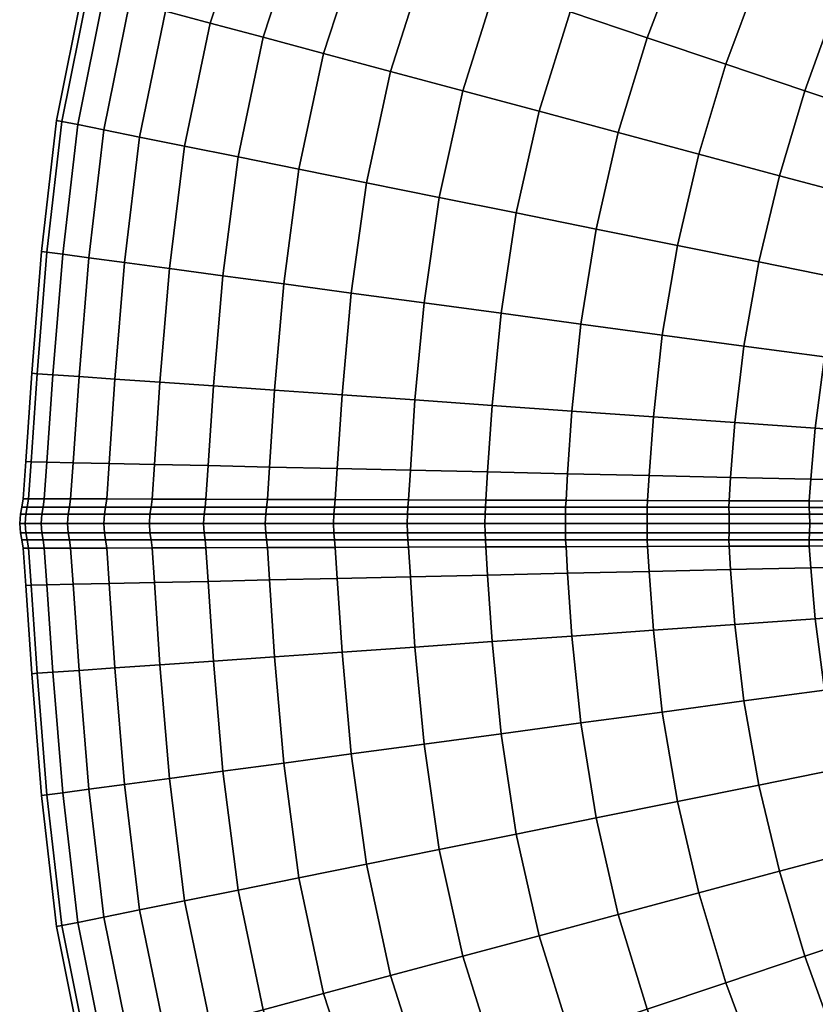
# Model space of a CAD drawing. Header units: centimetres. Extents: x -48.9 to 48.9, y -49 to 48.9.
# Tile 13 of 34: x -48.9 to -30, y -11.4 to 12. Entities that reach past the tile are written whole.
import ezdxf

# ---------------------------------------------------------------- set-up
doc = ezdxf.new("R2010")
doc.units = ezdxf.units.CM
doc.layers.add('Layer 01', color=18, linetype='Continuous', true_color=0x000000)

msp = doc.modelspace()

# ---------------------------------------------------------------- meshes
at = {"layer": 'Layer 01'}
mesh = msp.add_polyface(dxfattribs=at)
corners = [(-45.112, 18.586, 15), (-46.362, 15.711, 15), (-46.24, 15.67, 16.97), (-44.994, 18.537, 16.948), (-47.378, 12.695, 15), (-47.253, 12.661, 16.983), (-46.88, 12.561, 18.931), (-45.877, 15.547, 18.906), (-44.645, 18.393, 18.864), (-45.279, 15.346, 20.776), (-44.068, 18.155, 20.713), (-46.266, 12.397, 20.813), (-45.421, 12.17, 22.596), (-44.456, 15.068, 22.548), (-43.274, 17.829, 22.467), (-43.422, 14.719, 24.192), (-42.277, 17.418, 24.094), (-44.359, 11.886, 24.25), (-43.099, 11.548, 25.747), (-42.194, 14.306, 25.681), (-41.093, 16.931, 25.568), (-40.794, 13.834, 26.989), (-39.743, 16.375, 26.863), (-41.661, 11.163, 27.061), (-40.071, 10.737, 28.171), (-39.244, 13.313, 28.094), (-39.244, 13.313, 1.906), (-40.071, 10.737, 1.829), (-41.661, 11.163, 2.939), (-40.794, 13.834, 3.011), (-43.099, 11.548, 4.253), (-42.194, 14.306, 4.319), (-39.743, 16.375, 3.137), (-41.093, 16.931, 4.432), (-43.422, 14.719, 5.808), (-42.277, 17.418, 5.906), (-44.359, 11.886, 5.75), (-45.421, 12.17, 7.404), (-44.456, 15.068, 7.452), (-43.274, 17.829, 7.533), (-45.279, 15.346, 9.224), (-44.068, 18.155, 9.287), (-46.266, 12.397, 9.187), (-46.88, 12.561, 11.069), (-45.877, 15.547, 11.094), (-44.645, 18.393, 11.136), (-46.24, 15.67, 13.03), (-44.994, 18.537, 13.052), (-47.253, 12.661, 13.017), (-48.006, 9.575, 15), (-47.88, 9.55, 16.97), (-47.504, 9.474, 18.906), (-46.885, 9.35, 20.776), (-46.034, 9.179, 22.548), (-44.964, 8.963, 24.192), (-43.694, 8.708, 25.681), (-42.246, 8.416, 26.989), (-43.694, 8.708, 4.319), (-44.964, 8.963, 5.808), (-46.034, 9.179, 7.452), (-46.885, 9.35, 9.224), (-47.504, 9.474, 11.094), (-47.88, 9.55, 13.03)]
mesh.append_faces([[corners[k] for k in face] for face in [(0, 1, 2, 3), (1, 4, 5, 2), (2, 5, 6, 7), (3, 2, 7, 8), (8, 7, 9, 10), (7, 6, 11, 9), (9, 11, 12, 13), (10, 9, 13, 14), (14, 13, 15, 16), (13, 12, 17, 15), (15, 17, 18, 19), (16, 15, 19, 20), (20, 19, 21, 22), (19, 18, 23, 21), (21, 23, 24, 25), (26, 27, 28, 29), (29, 28, 30, 31), (32, 29, 31, 33), (33, 31, 34, 35), (31, 30, 36, 34), (34, 36, 37, 38), (35, 34, 38, 39), (39, 38, 40, 41), (38, 37, 42, 40), (40, 42, 43, 44), (41, 40, 44, 45), (45, 44, 46, 47), (44, 43, 48, 46), (46, 48, 4, 1), (47, 46, 1, 0), (4, 49, 50, 5), (5, 50, 51, 6), (6, 51, 52, 11), (11, 52, 53, 12), (12, 53, 54, 17), (17, 54, 55, 18), (18, 55, 56, 23), (30, 57, 58, 36), (36, 58, 59, 37), (37, 59, 60, 42), (42, 60, 61, 43), (43, 61, 62, 48), (48, 62, 49, 4)]])
mesh = msp.add_polyface(dxfattribs=at)
corners = [(-32.303, 15.565, 29.777), (-33.153, 13.669, 29.878), (-31.346, 12.928, 30.024), (-30.559, 14.716, 29.917), (-29.95, 15.976, 29.86), (-28.811, 13.865, 29.802), (-28.25, 15.046, 29.737), (-29.535, 12.186, 29.912), (-28.811, 13.865, 0.198), (-29.535, 12.186, 0.088), (-31.346, 12.928, -0.024), (-30.559, 14.716, 0.083), (-33.153, 13.669, 0.122), (-32.303, 15.565, 0.223), (-39.743, 16.375, 26.863), (-40.794, 13.834, 26.989), (-39.244, 13.313, 28.094), (-38.247, 15.761, 27.959), (-37.571, 12.749, 28.977), (-36.633, 15.098, 28.836), (-40.071, 10.737, 28.171), (-38.354, 10.277, 29.056), (-36.541, 9.791, 29.703), (-35.803, 12.154, 29.624), (-34.925, 14.397, 29.48), (-33.968, 11.537, 30.021), (-34.66, 9.287, 30.099), (-32.745, 8.774, 30.238), (-32.099, 10.908, 30.164), (-30.227, 10.278, 30.047), (-30.828, 8.26, 30.116), (-28.942, 7.755, 29.736), (-28.383, 9.658, 29.673), (-27.75, 11.454, 29.546), (-27.75, 11.454, 0.454), (-28.383, 9.658, 0.327), (-30.227, 10.278, -0.047), (-28.942, 7.755, 0.264), (-30.828, 8.26, -0.116), (-32.745, 8.774, -0.238), (-32.099, 10.908, -0.164), (-33.968, 11.537, -0.021), (-34.66, 9.287, -0.099), (-36.541, 9.791, 0.297), (-35.803, 12.154, 0.376), (-34.925, 14.397, 0.52), (-37.571, 12.749, 1.023), (-36.633, 15.098, 1.164), (-38.354, 10.277, 0.944), (-40.071, 10.737, 1.829), (-39.244, 13.313, 1.906), (-38.247, 15.761, 2.041), (-40.794, 13.834, 3.011), (-39.743, 16.375, 3.137), (-40.643, 8.093, 28.094), (-38.912, 7.744, 28.977), (-37.083, 7.375, 29.624), (-35.186, 6.993, 30.021), (-33.253, 6.603, 30.164), (-31.316, 6.212, 30.047), (-29.409, 5.828, 29.673), (-29.409, 5.828, 0.327), (-31.316, 6.212, -0.047), (-33.253, 6.603, -0.164), (-35.186, 6.993, -0.021), (-37.083, 7.375, 0.376), (-38.912, 7.744, 1.023), (-40.643, 8.093, 1.906)]
mesh.append_faces([[corners[k] for k in face] for face in [(0, 1, 2, 3), (4, 3, 5, 6), (3, 2, 7, 5), (8, 9, 10, 11), (11, 10, 12, 13), (14, 15, 16, 17), (17, 16, 18, 19), (16, 20, 21, 18), (18, 21, 22, 23), (19, 18, 23, 24), (24, 23, 25, 1), (23, 22, 26, 25), (25, 26, 27, 28), (1, 25, 28, 2), (2, 28, 29, 7), (28, 27, 30, 29), (29, 30, 31, 32), (7, 29, 32, 33), (34, 35, 36, 9), (35, 37, 38, 36), (36, 38, 39, 40), (9, 36, 40, 10), (10, 40, 41, 12), (40, 39, 42, 41), (41, 42, 43, 44), (12, 41, 44, 45), (45, 44, 46, 47), (44, 43, 48, 46), (46, 48, 49, 50), (47, 46, 50, 51), (51, 50, 52, 53), (20, 54, 55, 21), (21, 55, 56, 22), (22, 56, 57, 26), (26, 57, 58, 27), (27, 58, 59, 30), (30, 59, 60, 31), (37, 61, 62, 38), (38, 62, 63, 39), (39, 63, 64, 42), (42, 64, 65, 43), (43, 65, 66, 48), (48, 66, 67, 49)]])
mesh = msp.add_polyface(dxfattribs=at)
corners = [(-47.86, 6.393, 11.136), (-48.092, 3.532, 11.157), (-48.468, 3.558, 13.062), (-48.235, 6.443, 13.052), (-48.234, 1.458, 11.16), (-48.611, 1.466, 13.064), (-48.738, 1.469, 15), (-48.594, 3.567, 15), (-48.361, 6.46, 15), (-48.006, 9.575, 15), (-48.235, 6.443, 16.948), (-47.88, 9.55, 16.97), (-47.86, 6.393, 18.864), (-47.504, 9.474, 18.906), (-47.241, 6.311, 20.713), (-46.885, 9.35, 20.776), (-46.391, 6.197, 22.467), (-46.034, 9.179, 22.548), (-45.322, 6.054, 24.094), (-44.964, 8.963, 24.192), (-44.053, 5.884, 25.568), (-43.694, 8.708, 25.681), (-42.606, 5.69, 26.863), (-42.246, 8.416, 26.989), (-41.004, 5.474, 27.959), (-40.643, 8.093, 28.094), (-41.661, 11.163, 27.061), (-40.071, 10.737, 28.171), (-39.274, 5.241, 28.836), (-38.912, 7.744, 28.977), (-40.071, 10.737, 1.829), (-40.643, 8.093, 1.906), (-42.246, 8.416, 3.011), (-41.661, 11.163, 2.939), (-41.004, 5.474, 2.041), (-42.606, 5.69, 3.137), (-44.053, 5.884, 4.432), (-43.694, 8.708, 4.319), (-43.099, 11.548, 4.253), (-45.322, 6.054, 5.906), (-44.964, 8.963, 5.808), (-46.391, 6.197, 7.533), (-46.034, 9.179, 7.452), (-47.241, 6.311, 9.287), (-46.885, 9.35, 9.224), (-47.504, 9.474, 11.094), (-47.88, 9.55, 13.03), (-48.468, 3.558, 16.938), (-48.611, 1.466, 16.936), (-48.234, 1.458, 18.84), (-48.092, 3.532, 18.843), (-47.472, 3.49, 20.683), (-47.611, 1.444, 20.678), (-46.62, 3.431, 22.426), (-45.548, 3.357, 24.043), (-44.277, 3.268, 25.508), (-42.826, 3.167, 26.794), (-41.221, 3.055, 27.881), (-39.489, 2.934, 28.75), (-39.274, 5.241, 1.164), (-39.489, 2.934, 1.25), (-41.221, 3.055, 2.119), (-42.826, 3.167, 3.206), (-44.277, 3.268, 4.492), (-45.548, 3.357, 5.957), (-46.62, 3.431, 7.574), (-47.472, 3.49, 9.317)]
mesh.append_faces([[corners[k] for k in face] for face in [(0, 1, 2, 3), (1, 4, 5, 2), (2, 5, 6, 7), (3, 2, 7, 8), (9, 8, 10, 11), (11, 10, 12, 13), (13, 12, 14, 15), (15, 14, 16, 17), (17, 16, 18, 19), (19, 18, 20, 21), (21, 20, 22, 23), (23, 22, 24, 25), (26, 23, 25, 27), (25, 24, 28, 29), (30, 31, 32, 33), (31, 34, 35, 32), (32, 35, 36, 37), (33, 32, 37, 38), (37, 36, 39, 40), (40, 39, 41, 42), (42, 41, 43, 44), (44, 43, 0, 45), (45, 0, 3, 46), (46, 3, 8, 9), (8, 7, 47, 10), (7, 6, 48, 47), (47, 48, 49, 50), (10, 47, 50, 12), (12, 50, 51, 14), (50, 49, 52, 51), (14, 51, 53, 16), (16, 53, 54, 18), (18, 54, 55, 20), (20, 55, 56, 22), (22, 56, 57, 24), (24, 57, 58, 28), (59, 60, 61, 34), (34, 61, 62, 35), (35, 62, 63, 36), (36, 63, 64, 39), (39, 64, 65, 41), (41, 65, 66, 43), (43, 66, 1, 0)]])
mesh = msp.add_polyface(dxfattribs=at)
corners = [(-38.912, 7.744, 28.977), (-39.274, 5.241, 28.836), (-37.444, 4.995, 29.48), (-37.083, 7.375, 29.624), (-35.546, 4.738, 29.878), (-35.186, 6.993, 30.021), (-33.611, 4.477, 30.024), (-33.253, 6.603, 30.164), (-35.186, 6.993, -0.021), (-35.546, 4.738, 0.122), (-37.444, 4.995, 0.52), (-37.083, 7.375, 0.376), (-39.274, 5.241, 1.164), (-38.912, 7.744, 1.023), (-41.004, 5.474, 2.041), (-40.643, 8.093, 1.906), (-39.489, 2.934, 28.75), (-39.598, 1.267, 28.717), (-37.763, 1.226, 29.345), (-37.657, 2.806, 29.386), (-35.758, 2.672, 29.777), (-35.861, 1.183, 29.728), (-33.925, 1.139, 29.86), (-33.822, 2.535, 29.917), (-33.611, 4.477, -0.024), (-33.822, 2.535, 0.083), (-35.758, 2.672, 0.223), (-33.925, 1.139, 0.14), (-35.861, 1.183, 0.272), (-37.763, 1.226, 0.655), (-37.657, 2.806, 0.614), (-39.489, 2.934, 1.25), (-39.598, 1.267, 1.283), (-37.815, 0.385, 29.358), (-35.908, 0.385, 29.737), (-35.899, 0.552, 29.718), (-37.804, 0.558, 29.339), (-33.967, 0.385, 29.864), (-33.962, 0.547, 29.846), (-39.656, 0.385, 28.732), (-39.642, 0.563, 28.715), (-37.815, 0.385, 0.642), (-39.656, 0.385, 1.268), (-39.642, 0.563, 1.285), (-37.804, 0.558, 0.661), (-33.967, 0.385, 0.136), (-35.908, 0.385, 0.263), (-35.899, 0.552, 0.282), (-33.962, 0.547, 0.154), (-35.912, 0.218, 29.769), (-33.968, 0.218, 29.897), (-37.823, 0.218, 29.389), (-37.828, 0, 29.407), (-35.914, 0, 29.787), (-33.968, 0, 29.915), (-39.668, 0.218, 28.763), (-39.675, 0, 28.779), (-37.823, 0.218, 0.611), (-39.668, 0.218, 1.237), (-37.828, 0, 0.593), (-39.675, 0, 1.221), (-35.912, 0.218, 0.231), (-33.968, 0.218, 0.103), (-33.968, 0, 0.085), (-35.914, 0, 0.213)]
mesh.append_faces([[corners[k] for k in face] for face in [(0, 1, 2, 3), (3, 2, 4, 5), (5, 4, 6, 7), (8, 9, 10, 11), (11, 10, 12, 13), (13, 12, 14, 15), (16, 17, 18, 19), (1, 16, 19, 2), (2, 19, 20, 4), (19, 18, 21, 20), (20, 21, 22, 23), (4, 20, 23, 6), (24, 25, 26, 9), (25, 27, 28, 26), (26, 28, 29, 30), (9, 26, 30, 10), (10, 30, 31, 12), (30, 29, 32, 31), (33, 34, 35, 36), (34, 37, 38, 35), (35, 38, 22, 21), (36, 35, 21, 18), (39, 33, 36, 40), (40, 36, 18, 17), (41, 42, 43, 44), (44, 43, 32, 29), (45, 46, 47, 48), (46, 41, 44, 47), (47, 44, 29, 28), (48, 47, 28, 27), (37, 34, 49, 50), (34, 33, 51, 49), (49, 51, 52, 53), (50, 49, 53, 54), (33, 39, 55, 51), (51, 55, 56, 52), (42, 41, 57, 58), (58, 57, 59, 60), (41, 46, 61, 57), (46, 45, 62, 61), (61, 62, 63, 64), (57, 61, 64, 59)]])
mesh = msp.add_polyface(dxfattribs=at)
corners = [(-33.253, 6.603, 30.164), (-33.611, 4.477, 30.024), (-31.671, 4.214, 29.912), (-31.316, 6.212, 30.047), (-29.76, 3.956, 29.546), (-29.409, 5.828, 29.673), (-27.91, 3.705, 28.93), (-27.565, 5.456, 29.047), (-27.565, 5.456, 0.953), (-27.91, 3.705, 1.07), (-29.76, 3.956, 0.454), (-29.409, 5.828, 0.327), (-31.671, 4.214, 0.088), (-31.316, 6.212, -0.047), (-33.611, 4.477, -0.024), (-33.253, 6.603, -0.164), (-35.546, 4.738, 0.122), (-35.186, 6.993, -0.021), (-33.822, 2.535, 29.917), (-31.884, 2.398, 29.802), (-33.925, 1.139, 29.86), (-31.988, 1.095, 29.737), (-30.082, 1.051, 29.363), (-29.975, 2.262, 29.434), (-28.128, 2.13, 28.819), (-28.241, 1.007, 28.744), (-28.128, 2.13, 1.181), (-28.241, 1.007, 1.256), (-30.082, 1.051, 0.637), (-29.975, 2.262, 0.566), (-31.884, 2.398, 0.198), (-31.988, 1.095, 0.263), (-33.925, 1.139, 0.14), (-33.822, 2.535, 0.083), (-30.12, 0.384, 0.641), (-32.027, 0.385, 0.263), (-32.025, 0.541, 0.28), (-30.12, 0.535, 0.658), (-33.967, 0.385, 0.136), (-33.962, 0.547, 0.154), (-28.277, 0.384, 1.264), (-28.279, 0.529, 1.279), (-33.967, 0.385, 29.864), (-32.027, 0.385, 29.737), (-32.025, 0.541, 29.72), (-33.962, 0.547, 29.846), (-30.12, 0.384, 29.359), (-30.12, 0.535, 29.342), (-28.277, 0.384, 28.736), (-28.279, 0.529, 28.721), (-30.111, 0.218, 29.39), (-28.265, 0.218, 28.766), (-30.107, 0, 29.408), (-28.258, 0, 28.783), (-32.023, 0.218, 29.769), (-33.968, 0.218, 29.897), (-33.968, 0, 29.915), (-32.021, 0, 29.787), (-32.023, 0.218, 0.231), (-33.968, 0.218, 0.103), (-30.111, 0.218, 0.61), (-30.107, 0, 0.592), (-32.021, 0, 0.213), (-33.968, 0, 0.085), (-28.265, 0.218, 1.234), (-28.258, 0, 1.217)]
mesh.append_faces([[corners[k] for k in face] for face in [(0, 1, 2, 3), (3, 2, 4, 5), (5, 4, 6, 7), (8, 9, 10, 11), (11, 10, 12, 13), (13, 12, 14, 15), (15, 14, 16, 17), (1, 18, 19, 2), (18, 20, 21, 19), (19, 21, 22, 23), (2, 19, 23, 4), (4, 23, 24, 6), (23, 22, 25, 24), (26, 27, 28, 29), (9, 26, 29, 10), (10, 29, 30, 12), (29, 28, 31, 30), (30, 31, 32, 33), (12, 30, 33, 14), (34, 35, 36, 37), (35, 38, 39, 36), (36, 39, 32, 31), (37, 36, 31, 28), (40, 34, 37, 41), (41, 37, 28, 27), (42, 43, 44, 45), (43, 46, 47, 44), (44, 47, 22, 21), (45, 44, 21, 20), (46, 48, 49, 47), (47, 49, 25, 22), (48, 46, 50, 51), (51, 50, 52, 53), (46, 43, 54, 50), (43, 42, 55, 54), (54, 55, 56, 57), (50, 54, 57, 52), (38, 35, 58, 59), (35, 34, 60, 58), (58, 60, 61, 62), (59, 58, 62, 63), (34, 40, 64, 60), (60, 64, 65, 61)]])
mesh = msp.add_polyface(dxfattribs=at)
corners = [(-47.472, 3.49, 20.683), (-47.611, 1.444, 20.678), (-46.755, 1.425, 22.419), (-46.62, 3.431, 22.426), (-46.62, 3.431, 7.574), (-46.755, 1.425, 7.581), (-47.611, 1.444, 9.322), (-47.472, 3.49, 9.317), (-48.234, 1.458, 11.16), (-48.092, 3.532, 11.157), (-48.325, 0.385, 18.847), (-47.7, 0.385, 20.688), (-47.673, 0.585, 20.68), (-48.297, 0.587, 18.842), (-46.84, 0.385, 22.432), (-46.814, 0.583, 22.422), (-48.234, 1.458, 18.84), (-48.831, 0.385, 15), (-48.704, 0.385, 16.94), (-48.675, 0.588, 16.937), (-48.802, 0.588, 15), (-48.611, 1.466, 16.936), (-48.738, 1.469, 15), (-45.76, 0.385, 24.049), (-45.736, 0.58, 24.036), (-46.84, 0.385, 7.568), (-47.7, 0.385, 9.312), (-47.673, 0.585, 9.32), (-46.814, 0.583, 7.578), (-48.325, 0.385, 11.153), (-48.297, 0.587, 11.158), (-45.76, 0.385, 5.951), (-45.736, 0.58, 5.964), (-45.679, 1.402, 5.967), (-48.611, 1.466, 13.064), (-48.675, 0.588, 13.063), (-48.704, 0.385, 13.06), (-47.73, 0.218, 9.299), (-48.357, 0.218, 11.144), (-46.868, 0.218, 7.552), (-46.884, 0, 7.543), (-47.747, 0, 9.292), (-48.374, 0, 11.14), (-45.786, 0.218, 5.932), (-45.8, 0, 5.921), (-46.868, 0.218, 22.448), (-45.786, 0.218, 24.068), (-46.884, 0, 22.457), (-45.8, 0, 24.079), (-47.73, 0.218, 20.701), (-48.357, 0.218, 18.856), (-48.374, 0, 18.86), (-47.747, 0, 20.708), (-48.755, 0, 13.053), (-48.737, 0.218, 13.056), (-48.882, 0, 15), (-48.864, 0.218, 15), (-48.737, 0.218, 16.944), (-48.755, 0, 16.947)]
mesh.append_faces([[corners[k] for k in face] for face in [(0, 1, 2, 3), (4, 5, 6, 7), (7, 6, 8, 9), (10, 11, 12, 13), (11, 14, 15, 12), (12, 15, 2, 1), (13, 12, 1, 16), (17, 18, 19, 20), (18, 10, 13, 19), (19, 13, 16, 21), (20, 19, 21, 22), (14, 23, 24, 15), (25, 26, 27, 28), (26, 29, 30, 27), (27, 30, 8, 6), (28, 27, 6, 5), (31, 25, 28, 32), (32, 28, 5, 33), (22, 34, 35, 20), (34, 8, 30, 35), (35, 30, 29, 36), (20, 35, 36, 17), (29, 26, 37, 38), (26, 25, 39, 37), (37, 39, 40, 41), (38, 37, 41, 42), (25, 31, 43, 39), (39, 43, 44, 40), (23, 14, 45, 46), (46, 45, 47, 48), (14, 11, 49, 45), (11, 10, 50, 49), (49, 50, 51, 52), (45, 49, 52, 47), (42, 53, 54, 38), (53, 55, 56, 54), (54, 56, 17, 36), (38, 54, 36, 29), (10, 18, 57, 50), (18, 17, 56, 57), (57, 56, 55, 58), (50, 57, 58, 51)]])
mesh = msp.add_polyface(dxfattribs=at)
corners = [(-46.62, 3.431, 22.426), (-46.755, 1.425, 22.419), (-45.679, 1.402, 24.033), (-45.548, 3.357, 24.043), (-44.403, 1.374, 25.493), (-44.277, 3.268, 25.508), (-42.947, 1.341, 26.775), (-42.826, 3.167, 26.794), (-41.336, 1.305, 27.856), (-41.221, 3.055, 27.881), (-39.598, 1.267, 28.717), (-39.489, 2.934, 28.75), (-39.489, 2.934, 1.25), (-39.598, 1.267, 1.283), (-41.336, 1.305, 2.144), (-41.221, 3.055, 2.119), (-42.947, 1.341, 3.225), (-42.826, 3.167, 3.206), (-44.403, 1.374, 4.507), (-44.277, 3.268, 4.492), (-45.679, 1.402, 5.967), (-45.548, 3.357, 5.957), (-46.755, 1.425, 7.581), (-46.62, 3.431, 7.574), (-45.76, 0.385, 24.049), (-44.478, 0.385, 25.51), (-44.456, 0.576, 25.496), (-45.736, 0.58, 24.036), (-46.814, 0.583, 22.422), (-44.478, 0.385, 4.49), (-45.76, 0.385, 5.951), (-45.736, 0.58, 5.964), (-44.456, 0.576, 4.504), (-41.399, 0.385, 2.127), (-43.016, 0.385, 3.208), (-42.997, 0.572, 3.224), (-41.383, 0.568, 2.144), (-41.399, 0.385, 27.873), (-39.656, 0.385, 28.732), (-39.642, 0.563, 28.715), (-41.383, 0.568, 27.856), (-39.656, 0.385, 1.268), (-39.642, 0.563, 1.285), (-43.016, 0.385, 26.792), (-42.997, 0.572, 26.776), (-44.501, 0.218, 4.466), (-45.786, 0.218, 5.932), (-44.514, 0, 4.454), (-45.8, 0, 5.921), (-43.036, 0.218, 3.182), (-41.416, 0.218, 2.099), (-41.425, 0, 2.083), (-43.047, 0, 3.167), (-41.416, 0.218, 27.901), (-39.668, 0.218, 28.763), (-41.425, 0, 27.917), (-39.675, 0, 28.779), (-39.668, 0.218, 1.237), (-39.675, 0, 1.221), (-43.036, 0.218, 26.818), (-44.501, 0.218, 25.534), (-44.514, 0, 25.546), (-43.047, 0, 26.833), (-45.786, 0.218, 24.068), (-45.8, 0, 24.079)]
mesh.append_faces([[corners[k] for k in face] for face in [(0, 1, 2, 3), (3, 2, 4, 5), (5, 4, 6, 7), (7, 6, 8, 9), (9, 8, 10, 11), (12, 13, 14, 15), (15, 14, 16, 17), (17, 16, 18, 19), (19, 18, 20, 21), (21, 20, 22, 23), (24, 25, 26, 27), (27, 26, 4, 2), (28, 27, 2, 1), (29, 30, 31, 32), (32, 31, 20, 18), (33, 34, 35, 36), (34, 29, 32, 35), (35, 32, 18, 16), (36, 35, 16, 14), (37, 38, 39, 40), (40, 39, 10, 8), (41, 33, 36, 42), (42, 36, 14, 13), (25, 43, 44, 26), (43, 37, 40, 44), (44, 40, 8, 6), (26, 44, 6, 4), (30, 29, 45, 46), (46, 45, 47, 48), (29, 34, 49, 45), (34, 33, 50, 49), (49, 50, 51, 52), (45, 49, 52, 47), (38, 37, 53, 54), (54, 53, 55, 56), (33, 41, 57, 50), (50, 57, 58, 51), (37, 43, 59, 53), (43, 25, 60, 59), (59, 60, 61, 62), (53, 59, 62, 55), (25, 24, 63, 60), (60, 63, 64, 61)]])
mesh = msp.add_polyface(dxfattribs=at)
corners = [(-48.234, -1.458, 18.84), (-48.092, -3.533, 18.843), (-47.472, -3.49, 20.683), (-47.611, -1.444, 20.678), (-46.62, -3.431, 22.426), (-46.755, -1.425, 22.419), (-46.755, -1.425, 7.581), (-46.62, -3.431, 7.574), (-47.472, -3.49, 9.317), (-47.611, -1.444, 9.322), (-47.673, -0.585, 20.68), (-48.297, -0.587, 18.842), (-46.814, -0.583, 22.422), (-46.84, -0.385, 22.432), (-47.7, -0.385, 20.688), (-48.325, -0.385, 18.847), (-45.679, -1.402, 24.033), (-45.736, -0.58, 24.036), (-45.76, -0.385, 24.049), (-45.679, -1.402, 5.967), (-46.814, -0.583, 7.578), (-45.736, -0.58, 5.964), (-46.84, -0.385, 7.568), (-45.76, -0.385, 5.951), (-48.738, -1.469, 15), (-48.611, -1.466, 16.936), (-48.675, -0.588, 16.937), (-48.802, -0.588, 15), (-48.704, -0.385, 16.94), (-48.831, -0.385, 15), (-47.673, -0.585, 9.32), (-48.234, -1.458, 11.16), (-48.297, -0.587, 11.158), (-48.325, -0.385, 11.153), (-47.7, -0.385, 9.312), (-48.704, -0.385, 13.06), (-48.675, -0.588, 13.063), (-48.611, -1.466, 13.064), (-48.374, 0, 11.14), (-47.747, 0, 9.292), (-47.73, -0.218, 9.299), (-48.357, -0.218, 11.144), (-46.884, 0, 7.543), (-46.868, -0.218, 7.552), (-46.84, -0.385, 7.568), (-47.7, -0.385, 9.312), (-47.7, -0.385, 9.312), (-48.325, -0.385, 11.153), (-45.8, 0, 5.921), (-45.786, -0.218, 5.932), (-45.76, -0.385, 5.951), (-46.84, -0.385, 7.568), (-45.8, 0, 24.079), (-46.884, 0, 22.457), (-46.868, -0.218, 22.448), (-45.786, -0.218, 24.068), (-46.84, -0.385, 22.432), (-45.76, -0.385, 24.049), (-47.747, 0, 20.708), (-47.73, -0.218, 20.701), (-48.374, 0, 18.86), (-48.357, -0.218, 18.856), (-48.325, -0.385, 18.847), (-47.7, -0.385, 20.688), (-47.7, -0.385, 20.688), (-46.84, -0.385, 22.432), (-48.325, -0.385, 11.153), (-48.704, -0.385, 13.06), (-48.737, -0.218, 13.056), (-48.704, -0.385, 13.06), (-48.831, -0.385, 15), (-48.864, -0.218, 15), (-48.882, 0, 15), (-48.755, 0, 13.053), (-48.755, 0, 16.947), (-48.737, -0.218, 16.944), (-48.831, -0.385, 15), (-48.704, -0.385, 16.94), (-48.704, -0.385, 16.94), (-48.325, -0.385, 18.847)]
mesh.append_faces([[corners[k] for k in face] for face in [(0, 1, 2, 3), (3, 2, 4, 5), (6, 7, 8, 9), (0, 3, 10, 11), (3, 5, 12, 10), (10, 12, 13, 14), (11, 10, 14, 15), (5, 16, 17, 12), (12, 17, 18, 13), (19, 6, 20, 21), (21, 20, 22, 23), (24, 25, 26, 27), (25, 0, 11, 26), (26, 11, 15, 28), (27, 26, 28, 29), (6, 9, 30, 20), (9, 31, 32, 30), (30, 32, 33, 34), (20, 30, 34, 22), (29, 35, 36, 27), (35, 33, 32, 36), (36, 32, 31, 37), (27, 36, 37, 24), (38, 39, 40, 41), (39, 42, 43, 40), (40, 43, 44, 45), (41, 40, 46, 47), (42, 48, 49, 43), (43, 49, 50, 51), (52, 53, 54, 55), (55, 54, 56, 57), (53, 58, 59, 54), (58, 60, 61, 59), (59, 61, 62, 63), (54, 59, 64, 65), (66, 67, 68, 41), (69, 70, 71, 68), (68, 71, 72, 73), (41, 68, 73, 38), (60, 74, 75, 61), (74, 72, 71, 75), (75, 71, 76, 77), (61, 75, 78, 79)]])
mesh = msp.add_polyface(dxfattribs=at)
corners = [(-46.755, -1.425, 22.419), (-46.62, -3.431, 22.426), (-45.548, -3.357, 24.043), (-45.679, -1.402, 24.033), (-44.277, -3.268, 25.508), (-44.403, -1.374, 25.493), (-42.826, -3.167, 26.794), (-42.947, -1.341, 26.775), (-41.221, -3.055, 27.881), (-41.336, -1.305, 27.856), (-39.489, -2.934, 28.75), (-39.598, -1.267, 28.717), (-39.598, -1.267, 1.283), (-39.489, -2.934, 1.25), (-41.221, -3.055, 2.119), (-41.336, -1.305, 2.144), (-42.826, -3.167, 3.206), (-42.947, -1.341, 3.225), (-44.277, -3.268, 4.492), (-44.403, -1.374, 4.507), (-45.548, -3.357, 5.957), (-45.679, -1.402, 5.967), (-46.62, -3.431, 7.574), (-46.755, -1.425, 7.581), (-44.456, -0.576, 25.496), (-45.736, -0.58, 24.036), (-44.478, -0.385, 25.51), (-45.76, -0.385, 24.049), (-42.997, -0.572, 26.776), (-41.383, -0.568, 27.856), (-41.399, -0.385, 27.873), (-43.016, -0.385, 26.792), (-41.383, -0.568, 2.144), (-39.642, -0.563, 1.285), (-41.399, -0.385, 2.127), (-39.656, -0.385, 1.268), (-39.642, -0.563, 28.715), (-39.656, -0.385, 28.732), (-42.997, -0.572, 3.224), (-44.456, -0.576, 4.504), (-44.478, -0.385, 4.49), (-43.016, -0.385, 3.208), (-45.736, -0.58, 5.964), (-45.76, -0.385, 5.951), (-45.8, 0, 5.921), (-44.514, 0, 4.454), (-44.501, -0.218, 4.466), (-45.786, -0.218, 5.932), (-44.478, -0.385, 4.49), (-45.76, -0.385, 5.951), (-43.047, 0, 3.167), (-43.036, -0.218, 3.182), (-41.425, 0, 2.083), (-41.416, -0.218, 2.099), (-41.399, -0.385, 2.127), (-43.016, -0.385, 3.208), (-43.016, -0.385, 3.208), (-44.478, -0.385, 4.49), (-37.828, 0, 29.407), (-39.675, 0, 28.779), (-39.668, -0.218, 28.763), (-37.823, -0.218, 29.389), (-41.425, 0, 27.917), (-41.416, -0.218, 27.901), (-41.399, -0.385, 27.873), (-39.656, -0.385, 28.732), (-39.675, 0, 1.221), (-39.668, -0.218, 1.237), (-39.656, -0.385, 1.268), (-41.399, -0.385, 2.127), (-43.047, 0, 26.833), (-43.036, -0.218, 26.818), (-44.514, 0, 25.546), (-44.501, -0.218, 25.534), (-44.478, -0.385, 25.51), (-43.016, -0.385, 26.792), (-43.016, -0.385, 26.792), (-41.399, -0.385, 27.873), (-45.8, 0, 24.079), (-45.786, -0.218, 24.068), (-45.76, -0.385, 24.049), (-44.478, -0.385, 25.51)]
mesh.append_faces([[corners[k] for k in face] for face in [(0, 1, 2, 3), (3, 2, 4, 5), (5, 4, 6, 7), (7, 6, 8, 9), (9, 8, 10, 11), (12, 13, 14, 15), (15, 14, 16, 17), (17, 16, 18, 19), (19, 18, 20, 21), (21, 20, 22, 23), (3, 5, 24, 25), (25, 24, 26, 27), (5, 7, 28, 24), (7, 9, 29, 28), (28, 29, 30, 31), (24, 28, 31, 26), (12, 15, 32, 33), (33, 32, 34, 35), (9, 11, 36, 29), (29, 36, 37, 30), (15, 17, 38, 32), (17, 19, 39, 38), (38, 39, 40, 41), (32, 38, 41, 34), (19, 21, 42, 39), (39, 42, 43, 40), (44, 45, 46, 47), (47, 46, 48, 49), (45, 50, 51, 46), (50, 52, 53, 51), (51, 53, 54, 55), (46, 51, 56, 57), (58, 59, 60, 61), (59, 62, 63, 60), (60, 63, 64, 65), (52, 66, 67, 53), (53, 67, 68, 69), (62, 70, 71, 63), (70, 72, 73, 71), (71, 73, 74, 75), (63, 71, 76, 77), (72, 78, 79, 73), (73, 79, 80, 81)]])
mesh = msp.add_polyface(dxfattribs=at)
corners = [(-39.489, -2.934, 28.75), (-39.274, -5.241, 28.836), (-37.444, -4.995, 29.48), (-37.657, -2.806, 29.386), (-39.598, -1.267, 28.717), (-37.763, -1.226, 29.345), (-35.758, -2.672, 29.777), (-35.861, -1.183, 29.728), (-35.546, -4.738, 29.878), (-33.611, -4.477, 30.024), (-33.822, -2.535, 29.917), (-33.925, -1.139, 29.86), (-33.925, -1.139, 0.14), (-33.822, -2.535, 0.083), (-35.758, -2.672, 0.223), (-35.861, -1.183, 0.272), (-33.611, -4.477, -0.024), (-35.546, -4.738, 0.122), (-37.444, -4.995, 0.52), (-37.657, -2.806, 0.614), (-37.763, -1.226, 0.655), (-39.489, -2.934, 1.25), (-39.598, -1.267, 1.283), (-39.274, -5.241, 1.164), (-31.988, -1.095, 0.263), (-33.962, -0.547, 0.154), (-32.025, -0.541, 0.28), (-33.967, -0.385, 0.136), (-32.027, -0.385, 0.263), (-35.899, -0.552, 0.282), (-37.804, -0.558, 0.661), (-37.815, -0.385, 0.642), (-35.908, -0.385, 0.263), (-39.642, -0.563, 1.285), (-39.656, -0.385, 1.268), (-37.804, -0.558, 29.339), (-39.642, -0.563, 28.715), (-37.815, -0.385, 29.358), (-39.656, -0.385, 28.732), (-35.899, -0.552, 29.718), (-33.962, -0.547, 29.846), (-33.967, -0.385, 29.864), (-35.908, -0.385, 29.737), (-31.988, -1.095, 29.737), (-32.025, -0.541, 29.72), (-32.027, -0.385, 29.737), (-32.021, 0, 29.787), (-33.968, 0, 29.915), (-33.968, -0.218, 29.897), (-32.023, -0.218, 29.769), (-33.967, -0.385, 29.864), (-32.027, -0.385, 29.737), (-35.914, 0, 29.787), (-35.912, -0.218, 29.769), (-37.828, 0, 29.407), (-37.823, -0.218, 29.389), (-37.815, -0.385, 29.358), (-35.908, -0.385, 29.737), (-35.908, -0.385, 29.737), (-33.967, -0.385, 29.864), (-39.668, -0.218, 28.763), (-39.656, -0.385, 28.732), (-37.815, -0.385, 29.358), (-39.675, 0, 1.221), (-37.828, 0, 0.593), (-37.823, -0.218, 0.611), (-39.668, -0.218, 1.237), (-37.815, -0.385, 0.642), (-39.656, -0.385, 1.268), (-35.914, 0, 0.213), (-35.912, -0.218, 0.231), (-33.968, 0, 0.085), (-33.968, -0.218, 0.103), (-33.967, -0.385, 0.136), (-35.908, -0.385, 0.263), (-35.908, -0.385, 0.263), (-37.815, -0.385, 0.642), (-32.021, 0, 0.213), (-32.023, -0.218, 0.231), (-32.027, -0.385, 0.263), (-33.967, -0.385, 0.136)]
mesh.append_faces([[corners[k] for k in face] for face in [(0, 1, 2, 3), (4, 0, 3, 5), (5, 3, 6, 7), (3, 2, 8, 6), (6, 8, 9, 10), (7, 6, 10, 11), (12, 13, 14, 15), (13, 16, 17, 14), (14, 17, 18, 19), (15, 14, 19, 20), (20, 19, 21, 22), (19, 18, 23, 21), (24, 12, 25, 26), (26, 25, 27, 28), (12, 15, 29, 25), (15, 20, 30, 29), (29, 30, 31, 32), (25, 29, 32, 27), (20, 22, 33, 30), (30, 33, 34, 31), (4, 5, 35, 36), (36, 35, 37, 38), (5, 7, 39, 35), (7, 11, 40, 39), (39, 40, 41, 42), (35, 39, 42, 37), (11, 43, 44, 40), (40, 44, 45, 41), (46, 47, 48, 49), (49, 48, 50, 51), (47, 52, 53, 48), (52, 54, 55, 53), (53, 55, 56, 57), (48, 53, 58, 59), (55, 60, 61, 62), (63, 64, 65, 66), (66, 65, 67, 68), (64, 69, 70, 65), (69, 71, 72, 70), (70, 72, 73, 74), (65, 70, 75, 76), (71, 77, 78, 72), (72, 78, 79, 80)]])
mesh = msp.add_polyface(dxfattribs=at)
corners = [(-33.925, -1.139, 29.86), (-33.822, -2.535, 29.917), (-31.884, -2.398, 29.802), (-31.988, -1.095, 29.737), (-33.611, -4.477, 30.024), (-31.671, -4.214, 29.912), (-29.76, -3.956, 29.546), (-29.975, -2.262, 29.434), (-30.082, -1.051, 29.363), (-28.128, -2.13, 28.819), (-28.241, -1.008, 28.744), (-27.91, -3.705, 28.93), (-26.153, -3.466, 28.074), (-26.374, -2.003, 27.967), (-26.492, -0.964, 27.893), (-26.492, -0.964, 2.107), (-26.374, -2.003, 2.033), (-28.128, -2.13, 1.181), (-28.241, -1.008, 1.256), (-26.153, -3.466, 1.926), (-27.91, -3.705, 1.07), (-29.76, -3.956, 0.454), (-29.975, -2.262, 0.566), (-30.082, -1.051, 0.637), (-31.884, -2.398, 0.198), (-31.988, -1.095, 0.263), (-31.671, -4.214, 0.088), (-33.611, -4.477, -0.024), (-33.822, -2.535, 0.083), (-33.925, -1.139, 0.14), (-27.565, -5.456, 29.047), (-25.815, -5.103, 28.178), (-25.815, -5.103, 1.822), (-27.565, -5.456, 0.953), (-29.409, -5.828, 0.327), (-32.025, -0.541, 0.28), (-30.12, -0.535, 0.658), (-32.027, -0.385, 0.263), (-30.12, -0.384, 0.641), (-30.12, -0.535, 29.342), (-32.025, -0.541, 29.72), (-30.12, -0.384, 29.359), (-32.027, -0.385, 29.737), (-28.279, -0.529, 28.721), (-26.533, -0.521, 27.869), (-26.529, -0.382, 27.882), (-28.277, -0.384, 28.736), (-28.279, -0.529, 1.279), (-26.533, -0.521, 2.131), (-28.277, -0.384, 1.264), (-26.529, -0.382, 2.118), (-26.504, 0, 27.926), (-28.258, 0, 28.783), (-28.265, -0.218, 28.766), (-26.513, -0.217, 27.91), (-30.107, 0, 29.408), (-30.111, -0.218, 29.39), (-30.12, -0.384, 29.359), (-28.277, -0.384, 28.736), (-28.277, -0.384, 28.736), (-26.529, -0.382, 27.882), (-32.021, 0, 29.787), (-32.023, -0.218, 29.769), (-32.027, -0.385, 29.737), (-30.12, -0.384, 29.359), (-32.021, 0, 0.213), (-30.107, 0, 0.592), (-30.111, -0.218, 0.61), (-32.023, -0.218, 0.231), (-30.12, -0.384, 0.641), (-32.027, -0.385, 0.263), (-28.258, 0, 1.217), (-28.265, -0.218, 1.234), (-26.504, 0, 2.074), (-26.513, -0.217, 2.09), (-26.529, -0.382, 2.118), (-28.277, -0.384, 1.264), (-28.277, -0.384, 1.264), (-30.12, -0.384, 0.641)]
mesh.append_faces([[corners[k] for k in face] for face in [(0, 1, 2, 3), (1, 4, 5, 2), (2, 5, 6, 7), (3, 2, 7, 8), (8, 7, 9, 10), (7, 6, 11, 9), (9, 11, 12, 13), (10, 9, 13, 14), (15, 16, 17, 18), (16, 19, 20, 17), (17, 20, 21, 22), (18, 17, 22, 23), (23, 22, 24, 25), (22, 21, 26, 24), (24, 26, 27, 28), (25, 24, 28, 29), (11, 30, 31, 12), (19, 32, 33, 20), (20, 33, 34, 21), (23, 25, 35, 36), (36, 35, 37, 38), (3, 8, 39, 40), (40, 39, 41, 42), (8, 10, 43, 39), (10, 14, 44, 43), (43, 44, 45, 46), (39, 43, 46, 41), (15, 18, 47, 48), (18, 23, 36, 47), (47, 36, 38, 49), (48, 47, 49, 50), (51, 52, 53, 54), (52, 55, 56, 53), (53, 56, 57, 58), (54, 53, 59, 60), (55, 61, 62, 56), (56, 62, 63, 64), (65, 66, 67, 68), (68, 67, 69, 70), (66, 71, 72, 67), (71, 73, 74, 72), (72, 74, 75, 76), (67, 72, 77, 78)]])
mesh = msp.add_polyface(dxfattribs=at)
corners = [(-48.234, -1.458, 11.16), (-48.092, -3.533, 11.157), (-48.468, -3.558, 13.062), (-48.611, -1.466, 13.064), (-47.86, -6.393, 11.136), (-48.235, -6.443, 13.052), (-48.361, -6.46, 15), (-48.594, -3.567, 15), (-48.738, -1.469, 15), (-48.092, -3.533, 18.843), (-47.86, -6.393, 18.864), (-47.241, -6.311, 20.713), (-47.472, -3.49, 20.683), (-46.391, -6.197, 22.467), (-46.62, -3.431, 22.426), (-45.322, -6.054, 24.094), (-45.548, -3.357, 24.043), (-44.053, -5.884, 25.568), (-44.277, -3.268, 25.508), (-42.606, -5.69, 26.863), (-42.826, -3.167, 26.794), (-41.004, -5.474, 27.959), (-41.221, -3.055, 27.881), (-39.274, -5.241, 28.836), (-39.489, -2.934, 28.75), (-39.489, -2.934, 1.25), (-39.274, -5.241, 1.164), (-41.004, -5.474, 2.041), (-41.221, -3.055, 2.119), (-42.606, -5.69, 3.137), (-42.826, -3.167, 3.206), (-44.053, -5.884, 4.432), (-44.277, -3.268, 4.492), (-45.322, -6.054, 5.906), (-45.548, -3.357, 5.957), (-46.391, -6.197, 7.533), (-46.62, -3.431, 7.574), (-47.241, -6.311, 9.287), (-47.472, -3.49, 9.317), (-47.611, -1.444, 9.322), (-48.468, -3.558, 16.938), (-48.611, -1.466, 16.936), (-48.235, -6.443, 16.948), (-48.234, -1.458, 18.84), (-48.006, -9.575, 15), (-47.88, -9.55, 16.97), (-47.504, -9.474, 18.906), (-46.885, -9.35, 20.776), (-46.034, -9.179, 22.548), (-44.964, -8.963, 24.192), (-43.694, -8.708, 25.681), (-42.246, -8.416, 26.989), (-40.643, -8.093, 28.094), (-38.912, -7.744, 28.977), (-40.071, -10.737, 28.171), (-38.354, -10.277, 29.056), (-38.912, -7.744, 1.023), (-38.354, -10.277, 0.944), (-40.071, -10.737, 1.829), (-40.643, -8.093, 1.906), (-42.246, -8.416, 3.011), (-43.694, -8.708, 4.319), (-44.964, -8.963, 5.808), (-46.034, -9.179, 7.452), (-46.885, -9.35, 9.224), (-47.504, -9.474, 11.094), (-47.88, -9.55, 13.03)]
mesh.append_faces([[corners[k] for k in face] for face in [(0, 1, 2, 3), (1, 4, 5, 2), (2, 5, 6, 7), (3, 2, 7, 8), (9, 10, 11, 12), (12, 11, 13, 14), (14, 13, 15, 16), (16, 15, 17, 18), (18, 17, 19, 20), (20, 19, 21, 22), (22, 21, 23, 24), (25, 26, 27, 28), (28, 27, 29, 30), (30, 29, 31, 32), (32, 31, 33, 34), (34, 33, 35, 36), (36, 35, 37, 38), (38, 37, 4, 1), (39, 38, 1, 0), (8, 7, 40, 41), (7, 6, 42, 40), (40, 42, 10, 9), (41, 40, 9, 43), (6, 44, 45, 42), (42, 45, 46, 10), (10, 46, 47, 11), (11, 47, 48, 13), (13, 48, 49, 15), (15, 49, 50, 17), (17, 50, 51, 19), (19, 51, 52, 21), (21, 52, 53, 23), (52, 54, 55, 53), (56, 57, 58, 59), (26, 56, 59, 27), (27, 59, 60, 29), (29, 60, 61, 31), (31, 61, 62, 33), (33, 62, 63, 35), (35, 63, 64, 37), (37, 64, 65, 4), (4, 65, 66, 5), (5, 66, 44, 6)]])
mesh = msp.add_polyface(dxfattribs=at)
corners = [(-38.912, -7.744, 28.977), (-38.354, -10.277, 29.056), (-36.541, -9.791, 29.703), (-37.083, -7.376, 29.624), (-39.274, -5.241, 28.836), (-37.444, -4.995, 29.48), (-35.186, -6.993, 30.021), (-35.546, -4.738, 29.878), (-34.66, -9.287, 30.099), (-32.745, -8.774, 30.238), (-33.253, -6.603, 30.164), (-33.611, -4.477, 30.024), (-31.316, -6.212, 30.047), (-31.671, -4.214, 29.912), (-30.828, -8.26, 30.116), (-28.942, -7.755, 29.736), (-29.409, -5.828, 29.673), (-29.76, -3.956, 29.546), (-27.565, -5.456, 29.047), (-27.91, -3.705, 28.93), (-27.118, -7.266, 29.102), (-27.565, -5.456, 0.953), (-27.118, -7.266, 0.898), (-28.942, -7.755, 0.264), (-29.409, -5.828, 0.327), (-29.76, -3.956, 0.454), (-31.316, -6.212, -0.047), (-31.671, -4.214, 0.088), (-30.828, -8.26, -0.116), (-32.745, -8.774, -0.238), (-33.253, -6.603, -0.164), (-33.611, -4.477, -0.024), (-35.186, -6.993, -0.021), (-35.546, -4.738, 0.122), (-34.66, -9.287, -0.099), (-36.541, -9.791, 0.297), (-37.083, -7.376, 0.376), (-37.444, -4.995, 0.52), (-38.912, -7.744, 1.023), (-39.274, -5.241, 1.164), (-38.354, -10.277, 0.944), (-37.571, -12.749, 28.977), (-35.803, -12.154, 29.624), (-33.968, -11.537, 30.021), (-33.153, -13.669, 29.878), (-31.346, -12.928, 30.024), (-32.099, -10.908, 30.164), (-30.227, -10.278, 30.047), (-29.535, -12.186, 29.912), (-27.75, -11.454, 29.546), (-28.383, -9.658, 29.673), (-26.6, -9.057, 29.047), (-26.023, -10.746, 28.93), (-26.6, -9.057, 0.953), (-26.023, -10.746, 1.07), (-27.75, -11.454, 0.454), (-28.383, -9.658, 0.327), (-30.227, -10.278, -0.047), (-29.535, -12.186, 0.088), (-31.346, -12.928, -0.024), (-32.099, -10.908, -0.164), (-33.968, -11.537, -0.021), (-33.153, -13.669, 0.122), (-35.803, -12.154, 0.376), (-37.571, -12.749, 1.023)]
mesh.append_faces([[corners[k] for k in face] for face in [(0, 1, 2, 3), (4, 0, 3, 5), (5, 3, 6, 7), (3, 2, 8, 6), (6, 8, 9, 10), (7, 6, 10, 11), (11, 10, 12, 13), (10, 9, 14, 12), (12, 14, 15, 16), (13, 12, 16, 17), (17, 16, 18, 19), (16, 15, 20, 18), (21, 22, 23, 24), (25, 24, 26, 27), (24, 23, 28, 26), (26, 28, 29, 30), (27, 26, 30, 31), (31, 30, 32, 33), (30, 29, 34, 32), (32, 34, 35, 36), (33, 32, 36, 37), (37, 36, 38, 39), (36, 35, 40, 38), (1, 41, 42, 2), (2, 42, 43, 8), (43, 44, 45, 46), (8, 43, 46, 9), (9, 46, 47, 14), (46, 45, 48, 47), (47, 48, 49, 50), (14, 47, 50, 15), (15, 50, 51, 20), (50, 49, 52, 51), (53, 54, 55, 56), (22, 53, 56, 23), (23, 56, 57, 28), (56, 55, 58, 57), (57, 58, 59, 60), (28, 57, 60, 29), (29, 60, 61, 34), (60, 59, 62, 61), (34, 61, 63, 35), (35, 63, 64, 40)]])
mesh = msp.add_polyface(dxfattribs=at)
corners = [(-48.006, -9.575, 15), (-47.378, -12.695, 15), (-47.253, -12.661, 16.983), (-47.88, -9.55, 16.97), (-46.88, -12.561, 18.931), (-47.504, -9.474, 18.906), (-46.266, -12.397, 20.813), (-46.885, -9.35, 20.776), (-45.421, -12.17, 22.596), (-46.034, -9.179, 22.548), (-44.359, -11.886, 24.25), (-44.964, -8.963, 24.192), (-43.099, -11.548, 25.747), (-43.694, -8.708, 25.681), (-41.661, -11.163, 27.061), (-42.246, -8.416, 26.989), (-40.071, -10.737, 28.171), (-40.643, -8.093, 28.094), (-40.643, -8.093, 1.906), (-40.071, -10.737, 1.829), (-41.661, -11.163, 2.939), (-42.246, -8.416, 3.011), (-43.099, -11.548, 4.253), (-43.694, -8.708, 4.319), (-44.359, -11.886, 5.75), (-44.964, -8.963, 5.808), (-45.421, -12.17, 7.404), (-46.034, -9.179, 7.452), (-46.266, -12.397, 9.187), (-46.885, -9.35, 9.224), (-46.88, -12.561, 11.069), (-47.504, -9.474, 11.094), (-47.253, -12.661, 13.017), (-47.88, -9.55, 13.03), (-46.362, -15.711, 15), (-46.24, -15.67, 16.97), (-45.877, -15.547, 18.906), (-45.279, -15.346, 20.776), (-44.456, -15.068, 22.548), (-43.422, -14.719, 24.192), (-43.274, -17.829, 22.467), (-42.277, -17.418, 24.094), (-41.093, -16.931, 25.568), (-42.194, -14.306, 25.681), (-40.794, -13.834, 26.989), (-39.743, -16.375, 26.863), (-38.247, -15.761, 27.959), (-39.244, -13.313, 28.094), (-37.571, -12.749, 28.977), (-38.354, -10.277, 29.056), (-38.354, -10.277, 0.944), (-37.571, -12.749, 1.023), (-39.244, -13.313, 1.906), (-40.794, -13.834, 3.011), (-38.247, -15.761, 2.041), (-39.743, -16.375, 3.137), (-41.093, -16.931, 4.432), (-42.194, -14.306, 4.319), (-43.422, -14.719, 5.808), (-42.277, -17.418, 5.906), (-43.274, -17.829, 7.533), (-44.456, -15.068, 7.452), (-45.279, -15.346, 9.224), (-45.877, -15.547, 11.094), (-46.24, -15.67, 13.03)]
mesh.append_faces([[corners[k] for k in face] for face in [(0, 1, 2, 3), (3, 2, 4, 5), (5, 4, 6, 7), (7, 6, 8, 9), (9, 8, 10, 11), (11, 10, 12, 13), (13, 12, 14, 15), (15, 14, 16, 17), (18, 19, 20, 21), (21, 20, 22, 23), (23, 22, 24, 25), (25, 24, 26, 27), (27, 26, 28, 29), (29, 28, 30, 31), (31, 30, 32, 33), (33, 32, 1, 0), (1, 34, 35, 2), (2, 35, 36, 4), (4, 36, 37, 6), (6, 37, 38, 8), (8, 38, 39, 10), (38, 40, 41, 39), (39, 41, 42, 43), (10, 39, 43, 12), (12, 43, 44, 14), (43, 42, 45, 44), (44, 45, 46, 47), (14, 44, 47, 16), (16, 47, 48, 49), (50, 51, 52, 19), (19, 52, 53, 20), (52, 54, 55, 53), (53, 55, 56, 57), (20, 53, 57, 22), (22, 57, 58, 24), (57, 56, 59, 58), (58, 59, 60, 61), (24, 58, 61, 26), (26, 61, 62, 28), (28, 62, 63, 30), (30, 63, 64, 32), (32, 64, 34, 1)]])

doc.saveas('drawing.dxf')
